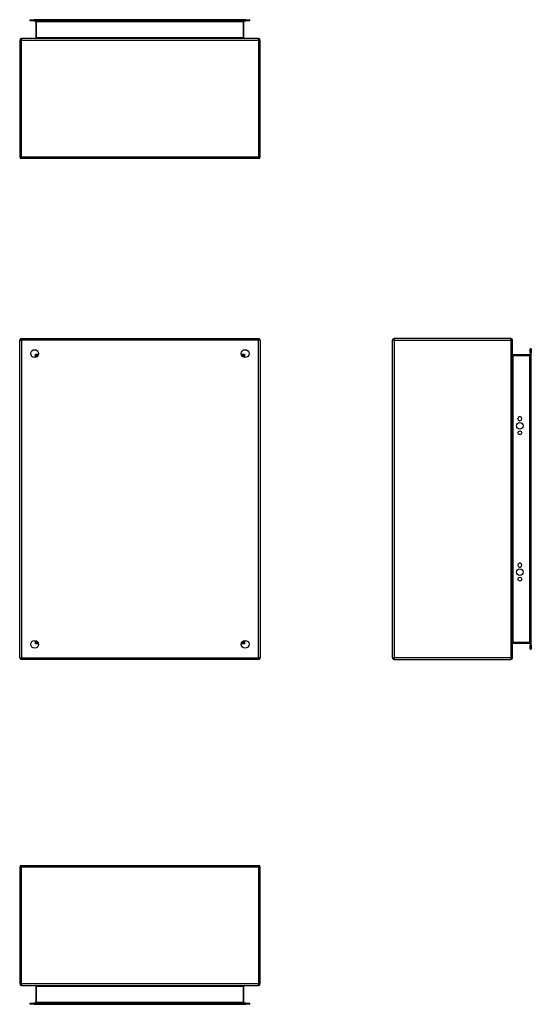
# Model space of a CAD drawing. Header units: inches. Extents: x 8.8 to 84.2, y 6.4 to 55.5.
# Tile 1 of 52: x 8.8 to 34.3, y 6.4 to 55.5. Entities that reach past the tile are written whole.
import ezdxf

# ---------------------------------------------------------------- set-up
doc = ezdxf.new("R2010")
doc.units = ezdxf.units.IN
doc.header["$MEASUREMENT"] = 0
doc.layers.add('Visible Edges(ANSI)', color=7, linetype='Continuous', lineweight=25)
doc.layers.add('Visible Tangent Edges(ANSI)', color=7, linetype='Continuous', lineweight=25)

msp = doc.modelspace()

# ---------------------------------------------------------------- linework, layer by layer
at = {"layer": 'Visible Edges(ANSI)'}
for p, q in [((9.286, 55.524), (9.483, 55.524)), ((9.286, 55.524), (9.286, 55.471)), ((20.066, 55.524), (9.483, 55.524)), ((20.066, 55.524), (20.263, 55.524)), ((20.263, 55.471), (20.263, 55.524)), ((9.483, 55.471), (9.286, 55.471)), ((9.483, 55.471), (20.066, 55.471)), ((9.588, 55.44), (9.588, 54.624)), ((19.961, 54.624), (19.961, 55.44)), ((20.263, 55.471), (20.066, 55.471)), ((20.69, 54.593), (8.858, 54.593)), ((8.774, 54.509), (8.774, 48.677)), ((20.774, 48.677), (20.774, 54.509)), ((20.69, 48.593), (8.858, 48.593)), ((8.774, 23.704), (8.774, 39.536)), ((8.858, 39.62), (20.69, 39.62)), ((20.774, 39.536), (20.774, 23.704)), ((27.373, 23.704), (27.373, 39.536)), ((33.289, 39.62), (27.457, 39.62)), ((33.373, 23.704), (33.373, 39.536)), ((34.22, 38.807), (33.404, 38.807)), ((34.251, 38.911), (34.251, 39.108)), ((34.304, 39.108), (34.251, 39.108)), ((34.251, 38.911), (34.251, 24.329)), ((34.304, 39.108), (34.304, 38.911)), ((34.304, 24.329), (34.304, 38.911)), ((9.641, 38.723), (9.641, 38.713)), ((9.681, 38.754), (9.672, 38.754)), ((19.877, 38.754), (19.868, 38.754)), ((19.908, 38.723), (19.908, 38.713)), ((33.635, 35.615), (33.635, 35.628)), ((33.822, 35.628), (33.822, 35.615)), ((33.635, 28.312), (33.635, 28.325)), ((33.822, 28.325), (33.822, 28.312)), ((9.641, 24.526), (9.641, 24.517)), ((9.672, 24.486), (9.681, 24.486)), ((19.868, 24.486), (19.877, 24.486)), ((19.908, 24.526), (19.908, 24.517)), ((33.404, 24.433), (34.22, 24.433)), ((34.251, 24.132), (34.251, 24.329)), ((34.251, 24.132), (34.304, 24.132)), ((34.304, 24.329), (34.304, 24.132)), ((20.69, 23.62), (8.858, 23.62)), ((27.457, 23.62), (33.289, 23.62)), ((8.774, 13.263), (8.774, 7.431)), ((8.858, 13.347), (20.69, 13.347)), ((20.774, 7.431), (20.774, 13.263)), ((8.858, 7.347), (20.69, 7.347)), ((9.588, 7.316), (9.588, 6.5)), ((19.961, 6.5), (19.961, 7.316)), ((9.286, 6.469), (9.483, 6.469)), ((9.286, 6.469), (9.286, 6.416)), ((9.483, 6.416), (9.286, 6.416)), ((20.066, 6.469), (9.483, 6.469)), ((9.483, 6.416), (20.066, 6.416)), ((20.066, 6.469), (20.263, 6.469)), ((20.263, 6.416), (20.066, 6.416)), ((20.263, 6.416), (20.263, 6.469))]:
    msp.add_line(p, q, dxfattribs=at)
for centre, radius in [((9.524, 38.87), 0.195), ((20.024, 38.87), 0.195), ((33.729, 35.271), 0.165), ((33.729, 34.921), 0.0935), ((33.729, 27.968), 0.165), ((33.729, 27.618), 0.0935), ((9.524, 24.37), 0.195), ((20.024, 24.37), 0.195)]:
    msp.add_circle(centre, radius, dxfattribs=at)
for centre, radius, start, end in [((9.557, 55.44), 0.031, 0, 90), ((19.992, 55.44), 0.031, 90, 180), ((8.858, 54.509), 0.084, 90, 180), ((9.557, 54.624), 0.031, 270, 0), ((19.992, 54.624), 0.031, 180, 270), ((20.69, 54.509), 0.084, 0, 90), ((8.858, 48.677), 0.084, 180, 270), ((20.69, 48.677), 0.084, 270, 0), ((8.858, 39.536), 0.084, 90, 180), ((20.69, 39.536), 0.084, 0, 90), ((27.457, 39.536), 0.084, 90, 180), ((33.289, 39.536), 0.084, 0, 90), ((33.404, 38.838), 0.031, 180, 270), ((34.22, 38.838), 0.031, 270, 0), ((9.672, 38.723), 0.031, 90, 180), ((19.877, 38.723), 0.031, 0, 90), ((33.729, 35.628), 0.0935, 0, 180), ((33.729, 35.615), 0.0935, 180, 0), ((33.729, 28.325), 0.0935, 0, 180), ((33.729, 28.312), 0.0935, 180, 0), ((9.672, 24.517), 0.031, 180, 270), ((19.877, 24.517), 0.031, 270, 0), ((33.404, 24.402), 0.031, 90, 180), ((34.22, 24.402), 0.031, 0, 90), ((8.858, 23.704), 0.084, 180, 270), ((20.69, 23.704), 0.084, 270, 0), ((27.457, 23.704), 0.084, 180, 270), ((33.289, 23.704), 0.084, 270, 0), ((8.858, 13.263), 0.084, 90, 180), ((20.69, 13.263), 0.084, 0, 90), ((8.858, 7.431), 0.084, 180, 270), ((20.69, 7.431), 0.084, 270, 0), ((9.557, 7.316), 0.031, 0, 90), ((19.992, 7.316), 0.031, 90, 180), ((9.557, 6.5), 0.031, 270, 0), ((19.992, 6.5), 0.031, 180, 270)]:
    msp.add_arc(centre, radius, start, end, dxfattribs=at)
at = {"layer": 'Visible Tangent Edges(ANSI)'}
for p, q in [((9.483, 55.471), (9.483, 55.524)), ((20.066, 55.524), (20.066, 55.471)), ((9.619, 55.44), (9.588, 55.44)), ((9.619, 55.471), (9.619, 55.44)), ((9.619, 54.624), (9.619, 55.44)), ((9.619, 55.44), (19.93, 55.44)), ((19.93, 55.44), (19.93, 55.471)), ((19.93, 55.44), (19.93, 54.624)), ((19.961, 55.44), (19.93, 55.44)), ((8.858, 54.593), (8.858, 54.509)), ((9.619, 54.624), (9.588, 54.624)), ((19.93, 54.624), (9.619, 54.624)), ((19.93, 54.624), (19.961, 54.624)), ((20.69, 54.509), (20.69, 54.593)), ((8.774, 54.509), (8.858, 54.509)), ((8.858, 54.509), (20.69, 54.509)), ((8.858, 48.677), (8.858, 54.509)), ((20.69, 54.509), (20.774, 54.509)), ((20.69, 54.509), (20.69, 48.677)), ((8.774, 48.677), (8.858, 48.677)), ((8.858, 48.677), (8.858, 48.593)), ((8.858, 48.677), (20.69, 48.677)), ((20.69, 48.677), (20.69, 48.593)), ((20.69, 48.677), (20.774, 48.677)), ((8.774, 39.536), (8.858, 39.536)), ((8.858, 39.62), (8.858, 39.536)), ((20.69, 39.536), (8.858, 39.536)), ((8.858, 39.536), (8.858, 23.704)), ((20.69, 39.62), (20.69, 39.536)), ((20.774, 39.536), (20.69, 39.536)), ((20.69, 23.704), (20.69, 39.536)), ((27.457, 39.536), (27.373, 39.536)), ((27.457, 39.62), (27.457, 39.536)), ((27.457, 39.536), (33.289, 39.536)), ((27.457, 39.536), (27.457, 23.704)), ((33.289, 39.62), (33.289, 39.536)), ((33.289, 39.536), (33.289, 23.704)), ((33.373, 39.536), (33.289, 39.536)), ((9.557, 38.838), (9.672, 38.754)), ((9.641, 38.723), (9.557, 38.838)), ((9.557, 38.838), (9.717, 38.838)), ((9.557, 38.678), (9.557, 38.838)), ((19.832, 38.838), (19.992, 38.838)), ((19.877, 38.754), (19.992, 38.838)), ((19.992, 38.838), (19.908, 38.723)), ((19.992, 38.838), (19.992, 38.678)), ((33.404, 38.807), (33.404, 38.776)), ((34.22, 38.776), (34.22, 38.807)), ((34.251, 38.911), (34.304, 38.911)), ((33.404, 38.776), (34.22, 38.776)), ((33.404, 24.464), (33.404, 38.776)), ((34.251, 38.776), (34.22, 38.776)), ((34.22, 38.776), (34.22, 24.464)), ((9.557, 24.402), (9.557, 24.562)), ((19.992, 24.562), (19.992, 24.402)), ((9.557, 24.402), (9.641, 24.517)), ((9.672, 24.486), (9.557, 24.402)), ((9.717, 24.402), (9.557, 24.402)), ((19.992, 24.402), (19.832, 24.402)), ((19.992, 24.402), (19.877, 24.486)), ((19.908, 24.517), (19.992, 24.402)), ((34.22, 24.464), (33.404, 24.464)), ((33.404, 24.433), (33.404, 24.464)), ((34.22, 24.464), (34.251, 24.464)), ((34.22, 24.433), (34.22, 24.464)), ((34.304, 24.329), (34.251, 24.329)), ((8.774, 23.704), (8.858, 23.704)), ((8.858, 23.62), (8.858, 23.704)), ((8.858, 23.704), (20.69, 23.704)), ((20.774, 23.704), (20.69, 23.704)), ((20.69, 23.62), (20.69, 23.704)), ((27.457, 23.704), (27.373, 23.704)), ((33.289, 23.704), (27.457, 23.704)), ((27.457, 23.704), (27.457, 23.62)), ((33.289, 23.704), (33.289, 23.62)), ((33.289, 23.704), (33.373, 23.704)), ((8.858, 13.263), (8.774, 13.263)), ((8.858, 13.263), (8.858, 13.347)), ((8.858, 7.431), (8.858, 13.263)), ((20.69, 13.263), (8.858, 13.263)), ((20.69, 13.263), (20.69, 13.347)), ((20.774, 13.263), (20.69, 13.263)), ((20.69, 13.263), (20.69, 7.431)), ((8.858, 7.431), (8.774, 7.431)), ((20.69, 7.431), (8.858, 7.431)), ((8.858, 7.431), (8.858, 7.347)), ((20.774, 7.431), (20.69, 7.431)), ((20.69, 7.347), (20.69, 7.431)), ((9.619, 7.316), (9.588, 7.316)), ((9.619, 6.5), (9.619, 7.316)), ((9.619, 7.316), (19.93, 7.316)), ((19.93, 7.316), (19.961, 7.316)), ((19.93, 7.316), (19.93, 6.5)), ((9.483, 6.416), (9.483, 6.469)), ((9.588, 6.5), (9.619, 6.5)), ((9.619, 6.5), (9.619, 6.469)), ((19.93, 6.5), (9.619, 6.5)), ((19.93, 6.5), (19.961, 6.5)), ((19.93, 6.469), (19.93, 6.5)), ((20.066, 6.469), (20.066, 6.416))]:
    msp.add_line(p, q, dxfattribs=at)
for centre, major_axis, start_param, end_param in [((9.557, 54.624), (0.062, 0), 4.712389, 6.283185), ((19.992, 54.624), (-0.062, 0), 0, 1.570796), ((33.404, 38.838), (0, -0.062), 4.712389, 6.283185), ((33.404, 24.402), (0, 0.062), 0, 1.570796), ((9.557, 7.316), (0.062, 0), 0, 1.570796), ((19.992, 7.316), (-0.062, 0), 4.712389, 6.283185)]:
    msp.add_ellipse(centre, major_axis=major_axis, ratio=0.5, start_param=start_param, end_param=end_param, dxfattribs=at)

doc.saveas('drawing.dxf')
